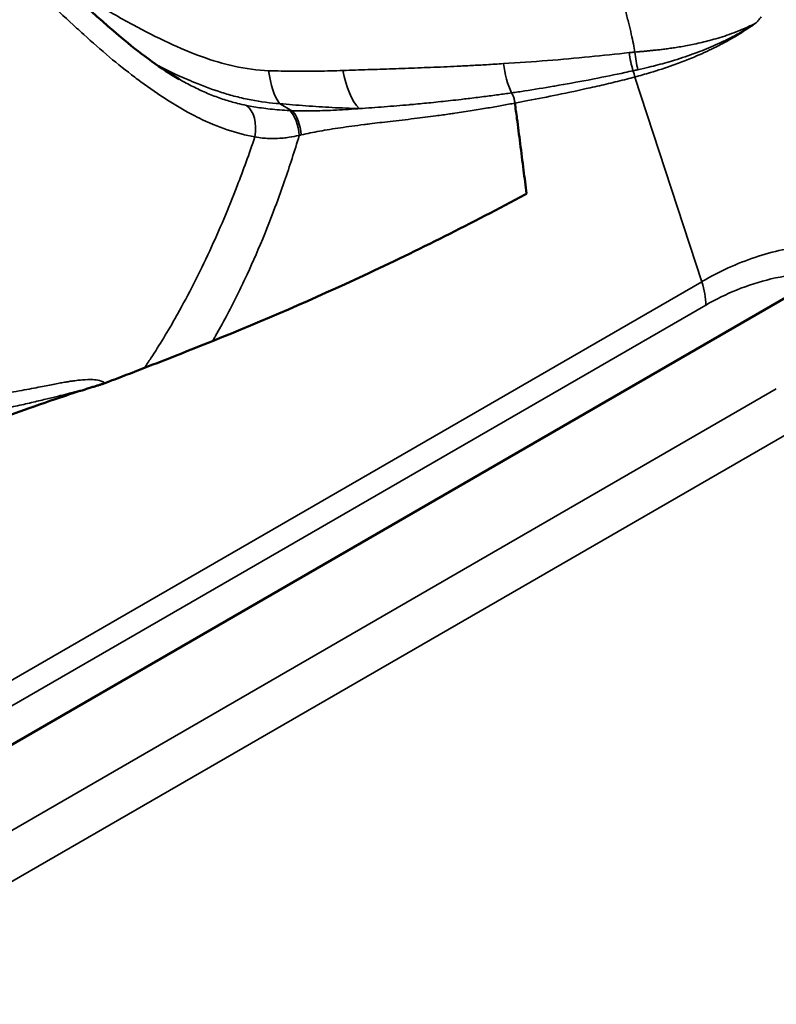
# Model space of a CAD drawing. Header units: millimetres. Extents: x 0 to 1891, y -60 to 594.
# Tile 69 of 118: x 688.27 to 690.74, y 172.28 to 175.5. Entities that reach past the tile are written whole.
import ezdxf

# ---------------------------------------------------------------- set-up
doc = ezdxf.new("R2010")
doc.units = ezdxf.units.MM
doc.layers.add('Sichtbar (ISO)', color=7, linetype='Continuous', lineweight=50)
doc.layers.add('Sichtbar schmal (ISO)', color=7, linetype='Continuous', lineweight=35)

msp = doc.modelspace()

# ---------------------------------------------------------------- linework, layer by layer
at = {"layer": 'Sichtbar (ISO)'}
for p, q in [((690.1308, 175.308), (690.1308, 175.308)), ((690.9069, 174.672), (686.4105, 172.076))]:
    msp.add_line(p, q, dxfattribs=at)
msp.add_ellipse((692.6065, 171.8464), major_axis=(3.55, -6.1488), ratio=0.57735, start_param=0, end_param=3.141593, dxfattribs=at)
for points, knots in [([(688.3221, 175.6995), (688.4158, 175.6101), (688.5123, 175.5165), (688.6677, 175.3884), (688.7283, 175.3442), (688.7875, 175.3101)], [0, 0, 0, 0, 0.0779635, 0.0779635, 0.1264834, 0.1264834, 0.1264834, 0.1264834]), ([(689.9251, 174.9353), (689.9218, 174.9609), (689.9148, 175.0157), (689.9042, 175.0977), (689.895, 175.1709), (689.889, 175.2149), (689.8868, 175.2316)], [0.0000015, 0.0000015, 0.0000015, 0.0000015, 0.2598411, 0.5537311, 0.8305967, 1, 1, 1, 1]), ([(688.8966, 174.4526), (689.0628, 174.5193), (689.2284, 174.5911), (689.5698, 174.7502), (689.7457, 174.8385), (689.9219, 174.9335), (689.9235, 174.9344), (689.9251, 174.9353)], [-0.2820165, -0.2820165, -0.2820165, -0.2820165, -0.1466121, -0.1466121, 0, 0, 0.0013713, 0.0013713, 0.0013713, 0.0013713]), ([(688.8966, 174.4526), (688.8593, 174.4375), (688.8219, 174.4227), (688.7475, 174.3934), (688.7106, 174.379), (688.6736, 174.3646)], [0.00000008, 0.00000008, 0.00000008, 0.00000008, 0.03040362, 0.03040362, 0.06038299, 0.06038299, 0.06038299, 0.06038299]), ([(688.5444, 174.3148), (688.5659, 174.3231), (688.5875, 174.3313), (688.6305, 174.3479), (688.6521, 174.3563), (688.6736, 174.3646)], [-0.03487531, -0.03487531, -0.03487531, -0.03487531, -0.01743682, -0.01743682, -0.000001, -0.000001, -0.000001, -0.000001]), ([(688.1119, 174.1576), (688.1118, 174.1578), (688.1118, 174.158), (688.1119, 174.1584), (688.1119, 174.1586), (688.1122, 174.1592), (688.1125, 174.1597), (688.1136, 174.161), (688.1148, 174.162), (688.12, 174.1658), (688.1265, 174.1692), (688.1543, 174.1817), (688.1884, 174.1949), (688.3039, 174.2359), (688.3547, 174.2536), (688.4255, 174.2773), (688.4524, 174.286), (688.4797, 174.2945)], [-0.179093, -0.179093, -0.179093, -0.179093, -0.1774192, -0.1774192, -0.17557, -0.17557, -0.1711027, -0.1711027, -0.1601618, -0.1601618, -0.1277533, -0.1277533, -0.0567144, -0.0567144, -0.021828, -0.021828, -0.000001, -0.000001, -0.000001, -0.000001]), ([(688.5444, 174.3148), (688.5433, 174.3144), (688.5422, 174.314), (688.5411, 174.3136), (688.5399, 174.3132), (688.5387, 174.3128), (688.5374, 174.3124), (688.5361, 174.312), (688.5348, 174.3115), (688.5334, 174.3111), (688.532, 174.3107), (688.5305, 174.3102), (688.529, 174.3097), (688.5275, 174.3093), (688.526, 174.3088), (688.5244, 174.3083), (688.5227, 174.3078), (688.521, 174.3073), (688.5193, 174.3067), (688.5175, 174.3062), (688.5157, 174.3057), (688.5138, 174.3051), (688.512, 174.3045), (688.51, 174.3039), (688.508, 174.3033), (688.5059, 174.3026), (688.5038, 174.302), (688.5016, 174.3013), (688.4995, 174.3007), (688.4972, 174.3), (688.4949, 174.2992), (688.4925, 174.2985), (688.4901, 174.2978), (688.4875, 174.297), (688.485, 174.2962), (688.4824, 174.2954), (688.4797, 174.2945)], [0.0001092, 0.0001092, 0.0001092, 0.0001092, 0.0833333, 0.0833333, 0.0833333, 0.1666667, 0.1666667, 0.1666667, 0.25, 0.25, 0.25, 0.3333333, 0.3333333, 0.3333333, 0.4166667, 0.4166667, 0.4166667, 0.5, 0.5, 0.5, 0.5833333, 0.5833333, 0.5833333, 0.6666667, 0.6666667, 0.6666667, 0.75, 0.75, 0.75, 0.8333333, 0.8333333, 0.8333333, 0.9166667, 0.9166667, 0.9166667, 1, 1, 1, 1])]:
    msp.add_open_spline(points, degree=3, knots=knots, dxfattribs=at)
at = {"layer": 'Sichtbar schmal (ISO)'}
for p, q in [((690.2791, 175.3168), (690.4985, 174.647)), ((689.1164, 175.23), (689.1568, 175.2067)), ((690.5759, 174.6877), (690.5759, 174.6876)), ((686.4038, 172.2836), (690.4985, 174.647)), ((686.4105, 172.2031), (690.5117, 174.5703)), ((685.1513, 171.0679), (690.7427, 174.2961)), ((685.2406, 170.9521), (690.8346, 174.1818))]:
    msp.add_line(p, q, dxfattribs=at)
for centre, major_axis, ratio, start_param, end_param in [((690.4245, 175.4334), (0.0066, -0.2499), 0.587421, 4.837092, 5.076014), ((689.1763, 175.4567), (-0.0253, -0.2487), 0.388702, 5.250823, 5.896369), ((689.4323, 175.4394), (-0.0083, -0.2499), 0.463017, 5.145175, 5.856416), ((690.2631, 175.3263), (-0.0103, 0.0321), 0.40154, 4.286648, 4.930533), ((688.9729, 175.1327), (0.0183, 0.0984), 0.634797, 4.707798, 5.999897), ((689.1435, 175.1374), (-0.0128, 0.0766), 0.459327, 4.482798, 5.76854), ((689.1514, 175.1389), (-0.0133, 0.0747), 0.453933, 4.475931, 5.761262), ((690.3703, 174.6526), (-0.1, 0.1732), 0.57735, 3.923197, 4.359878), ((688.762, 175.3806), (0.4486, 1.2966), 0.261494, 3.907446, 3.94577)]:
    msp.add_ellipse(centre, major_axis=major_axis, ratio=ratio, start_param=start_param, end_param=end_param, dxfattribs=at)
for points, knots in [([(689.8544, 176.2977), (689.8797, 176.2684), (689.9044, 176.2374), (689.9284, 176.2048), (689.9501, 176.1755), (689.9711, 176.145), (689.9916, 176.1133), (690.0099, 176.085), (690.0277, 176.0557), (690.0449, 176.0257), (690.0602, 175.9989), (690.075, 175.9715), (690.0894, 175.9435), (690.1022, 175.9186), (690.1145, 175.8933), (690.1264, 175.8676), (690.1371, 175.8446), (690.1474, 175.8212), (690.1573, 175.7976), (690.1663, 175.7765), (690.1749, 175.7551), (690.1831, 175.7335), (690.1906, 175.7142), (690.1978, 175.6947), (690.2046, 175.6751), (690.2108, 175.6575), (690.2168, 175.6398), (690.2225, 175.6221), (690.2276, 175.6061), (690.2326, 175.5902), (690.2373, 175.5741), (690.2416, 175.5598), (690.2457, 175.5454), (690.2496, 175.5309), (690.2531, 175.5179), (690.2565, 175.505), (690.2597, 175.492), (690.2626, 175.4802), (690.2653, 175.4685), (690.268, 175.4568), (690.2703, 175.4462), (690.2726, 175.4356), (690.2747, 175.4251), (690.2764, 175.4162), (690.2781, 175.4073), (690.2797, 175.3985)], [0, 0, 0, 0, 0.129181, 0.129181, 0.129181, 0.245414, 0.245414, 0.245414, 0.349539, 0.349539, 0.349539, 0.442326, 0.442326, 0.442326, 0.524908, 0.524908, 0.524908, 0.59877, 0.59877, 0.59877, 0.665024, 0.665024, 0.665024, 0.724466, 0.724466, 0.724466, 0.777729, 0.777729, 0.777729, 0.825453, 0.825453, 0.825453, 0.868284, 0.868284, 0.868284, 0.906836, 0.906836, 0.906836, 0.941672, 0.941672, 0.941672, 0.973209, 0.973209, 0.973209, 1, 1, 1, 1]), ([(689.0353, 175.1206), (688.9756, 175.1319), (688.915, 175.1521), (688.8524, 175.1829), (688.8473, 175.1854), (688.8421, 175.188), (688.8369, 175.1907), (688.7791, 175.2205), (688.7195, 175.2591), (688.6621, 175.3013), (688.6554, 175.3062), (688.6486, 175.3113), (688.6419, 175.3164), (688.5866, 175.3582), (688.533, 175.4038), (688.475, 175.4562), (688.4673, 175.4631), (688.4596, 175.4702), (688.4517, 175.4773), (688.3931, 175.5309), (688.3303, 175.5905), (688.2654, 175.6515)], [0, 0, 0, 0, 0.25, 0.25, 0.25, 0.270585, 0.270585, 0.270585, 0.5, 0.5, 0.5, 0.5271, 0.5271, 0.5271, 0.75, 0.75, 0.75, 0.779445, 0.779445, 0.779445, 1, 1, 1, 1]), ([(689.0803, 175.3376), (689.0434, 175.3387), (688.9699, 175.3488), (688.8598, 175.382), (688.7484, 175.4292), (688.6299, 175.4901), (688.55, 175.5358), (688.5088, 175.5596)], [0, 0, 0, 0, 0.190827, 0.370752, 0.553247, 0.761403, 1, 1, 1, 1]), ([(690.2795, 175.317), (690.2966, 175.3215), (690.3136, 175.3263), (690.3304, 175.3313), (690.3556, 175.3388), (690.3801, 175.3468), (690.4039, 175.3553), (690.412, 175.3582), (690.42, 175.3611), (690.428, 175.3641), (690.4434, 175.3699), (690.4586, 175.376), (690.4734, 175.3822), (690.4959, 175.3917), (690.5177, 175.4016), (690.5388, 175.412), (690.5461, 175.4156), (690.5533, 175.4193), (690.5605, 175.423), (690.5739, 175.43), (690.587, 175.4373), (690.5999, 175.4447), (690.6194, 175.456), (690.6383, 175.4678), (690.6565, 175.48), (690.6634, 175.4847), (690.6702, 175.4894), (690.6769, 175.4941)], [0.0008389, 0.0008389, 0.0008389, 0.0008389, 0.111236, 0.111236, 0.111236, 0.2770524, 0.2770524, 0.2770524, 0.3333333, 0.3333333, 0.3333333, 0.4432099, 0.4432099, 0.4432099, 0.6092836, 0.6092836, 0.6092836, 0.6666667, 0.6666667, 0.6666667, 0.7742272, 0.7742272, 0.7742272, 0.9379684, 0.9379684, 0.9379684, 1, 1, 1, 1]), ([(690.6769, 175.4941), (690.6661, 175.4885), (690.655, 175.4832), (690.6436, 175.4781), (690.6331, 175.4734), (690.6224, 175.469), (690.6115, 175.4647), (690.6015, 175.4608), (690.5913, 175.4571), (690.581, 175.4536), (690.5714, 175.4503), (690.5617, 175.4472), (690.5519, 175.4443), (690.5429, 175.4416), (690.5337, 175.439), (690.5245, 175.4365), (690.516, 175.4343), (690.5074, 175.4321), (690.4987, 175.4301), (690.4906, 175.4282), (690.4825, 175.4263), (690.4743, 175.4246), (690.4667, 175.423), (690.459, 175.4215), (690.4513, 175.42), (690.4441, 175.4187), (690.437, 175.4174), (690.4297, 175.4162), (690.4231, 175.415), (690.4163, 175.414), (690.4096, 175.4129), (690.4034, 175.412), (690.3972, 175.4111), (690.3909, 175.4102), (690.3851, 175.4094), (690.3793, 175.4086), (690.3734, 175.4079), (690.368, 175.4072), (690.3626, 175.4066), (690.3571, 175.4059), (690.3521, 175.4054), (690.347, 175.4048), (690.3419, 175.4043), (690.3371, 175.4037), (690.3324, 175.4033), (690.3276, 175.4028), (690.3232, 175.4024), (690.3187, 175.4019), (690.3143, 175.4015), (690.3101, 175.4011), (690.306, 175.4008), (690.3018, 175.4004), (690.2981, 175.4001), (690.2943, 175.3997), (690.2904, 175.3994), (690.2869, 175.3991), (690.2833, 175.3988), (690.2797, 175.3985)], [0, 0, 0, 0, 0.1014238, 0.1014238, 0.1014238, 0.1942855, 0.1942855, 0.1942855, 0.2794202, 0.2794202, 0.2794202, 0.3575825, 0.3575825, 0.3575825, 0.4291478, 0.4291478, 0.4291478, 0.4946977, 0.4946977, 0.4946977, 0.5551945, 0.5551945, 0.5551945, 0.6111652, 0.6111652, 0.6111652, 0.6626745, 0.6626745, 0.6626745, 0.7099255, 0.7099255, 0.7099255, 0.753309, 0.753309, 0.753309, 0.7932198, 0.7932198, 0.7932198, 0.8300639, 0.8300639, 0.8300639, 0.8641972, 0.8641972, 0.8641972, 0.8958534, 0.8958534, 0.8958534, 0.9251505, 0.9251505, 0.9251505, 0.9522066, 0.9522066, 0.9522066, 0.9768779, 0.9768779, 0.9768779, 1, 1, 1, 1]), ([(690.2896, 175.3409), (690.3016, 175.3435), (690.3135, 175.3462), (690.3254, 175.3491), (690.3452, 175.3538), (690.3648, 175.359), (690.3845, 175.3647), (690.3896, 175.3661), (690.3948, 175.3676), (690.3999, 175.3692), (690.424, 175.3764), (690.4478, 175.3843), (690.4704, 175.3924), (690.4725, 175.3931), (690.4745, 175.3939), (690.4766, 175.3946), (690.4968, 175.402), (690.5159, 175.4095), (690.5368, 175.4187), (690.5461, 175.4227), (690.5557, 175.4271), (690.5659, 175.432), (690.5763, 175.437), (690.5873, 175.4424), (690.5987, 175.4484), (690.6171, 175.458), (690.6365, 175.4688), (690.6562, 175.481), (690.6631, 175.4852), (690.67, 175.4896), (690.6769, 175.4941)], [0, 0, 0, 0, 0.093689, 0.093689, 0.093689, 0.25, 0.25, 0.25, 0.290748, 0.290748, 0.290748, 0.482487, 0.482487, 0.482487, 0.5, 0.5, 0.5, 0.673085, 0.673085, 0.673085, 0.75, 0.75, 0.75, 0.828798, 0.828798, 0.828798, 0.955837, 0.955837, 0.955837, 1, 1, 1, 1]), ([(690.2611, 175.3972), (690.2181, 175.3918), (690.1748, 175.3874), (690.1312, 175.3832), (690.0858, 175.3788), (690.04, 175.3745), (689.994, 175.3708), (689.946, 175.367), (689.8977, 175.3638), (689.8492, 175.3608)], [0, 0, 0, 0, 0.319321, 0.319321, 0.319321, 0.652611, 0.652611, 0.652611, 1, 1, 1, 1]), ([(690.2797, 175.3985), (690.2775, 175.3982), (690.2733, 175.3978), (690.2673, 175.397), (690.2633, 175.3971), (690.2611, 175.3972)], [0, 0, 0, 0, 0.3333333, 0.6666667, 0.997576, 0.997576, 0.997576, 0.997576]), ([(689.8492, 175.3608), (689.8309, 175.3596), (689.8126, 175.3584), (689.7943, 175.3573), (689.7778, 175.3563), (689.7612, 175.3554), (689.7446, 175.3545), (689.7292, 175.3537), (689.7137, 175.3529), (689.6982, 175.3522), (689.6835, 175.3515), (689.6687, 175.3508), (689.6539, 175.3501), (689.6396, 175.3495), (689.6253, 175.3489), (689.6109, 175.3484), (689.5969, 175.3478), (689.5829, 175.3472), (689.5689, 175.3467), (689.5552, 175.3462), (689.5415, 175.3457), (689.5277, 175.3452), (689.5141, 175.3447), (689.5005, 175.3442), (689.4869, 175.3438), (689.4734, 175.3433), (689.4598, 175.3428), (689.4462, 175.3424), (689.4327, 175.3419), (689.4191, 175.3414), (689.4055, 175.341), (689.392, 175.3405), (689.3784, 175.34), (689.3648, 175.3396), (689.3511, 175.3391), (689.3375, 175.3386), (689.3238, 175.3381)], [0, 0, 0, 0, 0.106557, 0.106557, 0.106557, 0.202868, 0.202868, 0.202868, 0.292121, 0.292121, 0.292121, 0.377107, 0.377107, 0.377107, 0.459294, 0.459294, 0.459294, 0.539161, 0.539161, 0.539161, 0.617344, 0.617344, 0.617344, 0.694433, 0.694433, 0.694433, 0.770989, 0.770989, 0.770989, 0.847375, 0.847375, 0.847375, 0.923619, 0.923619, 0.923619, 1, 1, 1, 1]), ([(689.1164, 175.23), (689.086, 175.2317), (689.055, 175.2357), (689.0233, 175.2418), (689.0066, 175.245), (688.9898, 175.2488), (688.9728, 175.2532), (688.9573, 175.2572), (688.9418, 175.2617), (688.9261, 175.2667), (688.8972, 175.2758), (688.8679, 175.2865), (688.8382, 175.2986), (688.8339, 175.3004), (688.8297, 175.3021), (688.8254, 175.3039), (688.7914, 175.3182), (688.7568, 175.3344), (688.7219, 175.3521), (688.7207, 175.3527), (688.7194, 175.3534), (688.7181, 175.354)], [0, 0, 0, 0, 0.1428571, 0.1428571, 0.1428571, 0.2177339, 0.2177339, 0.2177339, 0.2857143, 0.2857143, 0.2857143, 0.4107391, 0.4107391, 0.4107391, 0.4285714, 0.4285714, 0.4285714, 0.5714286, 0.5714286, 0.5714286, 0.5765773, 0.5765773, 0.5765773, 0.5765773]), ([(689.3238, 175.3381), (689.2972, 175.3372), (689.2437, 175.3359), (689.1625, 175.3356), (689.1078, 175.3367), (689.0803, 175.3376)], [0, 0, 0, 0, 0.332619, 0.665839, 1, 1, 1, 1]), ([(690.2734, 175.3374), (690.2647, 175.3354), (690.2557, 175.3335), (690.2468, 175.3315), (690.2137, 175.3243), (690.1801, 175.3175), (690.1459, 175.3109), (690.1393, 175.3096), (690.1328, 175.3084), (690.1262, 175.3071), (690.0905, 175.3003), (690.0542, 175.2937), (690.0174, 175.2873), (690.016, 175.2871), (690.0146, 175.2869), (690.0132, 175.2866), (689.9821, 175.2813), (689.9506, 175.2762), (689.9188, 175.2713), (689.9044, 175.2692), (689.89, 175.267), (689.8755, 175.2649)], [0, 0, 0, 0, 0.071072, 0.071072, 0.071072, 0.333333, 0.333333, 0.333333, 0.3835, 0.3835, 0.3835, 0.656318, 0.656318, 0.656318, 0.666667, 0.666667, 0.666667, 0.896719, 0.896719, 0.896719, 1, 1, 1, 1]), ([(690.2896, 175.3409), (690.2878, 175.3405), (690.286, 175.3401), (690.2841, 175.3397), (690.2823, 175.3393), (690.2805, 175.3389), (690.2787, 175.3385), (690.2778, 175.3383), (690.2769, 175.3381), (690.276, 175.3379), (690.2755, 175.3378), (690.2751, 175.3377), (690.2746, 175.3376), (690.2743, 175.3375), (690.2739, 175.3374), (690.2737, 175.3374)], [0, 0, 0, 0, 0.3333333, 0.3333333, 0.3333333, 0.6666667, 0.6666667, 0.6666667, 0.8333333, 0.8333333, 0.8333333, 0.9166667, 0.9166667, 0.9166667, 0.9820731, 0.9820731, 0.9820731, 0.9820731]), ([(689.008, 175.2239), (688.998, 175.2258), (688.9735, 175.2312), (688.9346, 175.2425), (688.8913, 175.2584), (688.8483, 175.2774), (688.8137, 175.2952), (688.7935, 175.3066), (688.7875, 175.3101)], [0, 0, 0, 0, 0.0428603, 0.1050647, 0.1670963, 0.2288571, 0.2903477, 0.316364, 0.316364, 0.316364, 0.316364]), ([(689.8868, 175.2316), (689.9009, 175.2342), (689.915, 175.2369), (689.9291, 175.2395), (689.9615, 175.2457), (689.9939, 175.252), (690.0263, 175.2586), (690.0621, 175.266), (690.0979, 175.2738), (690.1337, 175.2818), (690.1536, 175.2862), (690.1734, 175.2906), (690.1933, 175.2953), (690.2131, 175.2999), (690.233, 175.3048), (690.2528, 175.3099), (690.2616, 175.3123), (690.2704, 175.3146), (690.2791, 175.3169)], [0, 0, 0, 0, 0.1075081, 0.1075081, 0.1075081, 0.3544104, 0.3544104, 0.3544104, 0.6280021, 0.6280021, 0.6280021, 0.7800564, 0.7800564, 0.7800564, 0.9321108, 0.9321108, 0.9321108, 1, 1, 1, 1]), ([(689.8755, 175.2649), (689.8612, 175.2628), (689.8469, 175.2608), (689.8327, 175.2589), (689.8168, 175.2567), (689.801, 175.2546), (689.7854, 175.2527), (689.7678, 175.2504), (689.7505, 175.2483), (689.7333, 175.2463), (689.7258, 175.2454), (689.7184, 175.2445), (689.711, 175.2436), (689.6991, 175.2423), (689.6874, 175.2409), (689.6758, 175.2397), (689.6544, 175.2373), (689.6333, 175.2351), (689.6118, 175.2329), (689.5931, 175.231), (689.574, 175.2292), (689.5543, 175.2274), (689.5496, 175.2269), (689.5449, 175.2265), (689.5401, 175.2261), (689.5141, 175.2238), (689.487, 175.2216), (689.459, 175.2194), (689.4323, 175.2173), (689.4049, 175.2153), (689.3769, 175.2136)], [0, 0, 0, 0, 0.085047, 0.085047, 0.085047, 0.179786, 0.179786, 0.179786, 0.286435, 0.286435, 0.286435, 0.333333, 0.333333, 0.333333, 0.408435, 0.408435, 0.408435, 0.546396, 0.546396, 0.546396, 0.666667, 0.666667, 0.666667, 0.695261, 0.695261, 0.695261, 0.851349, 0.851349, 0.851349, 1, 1, 1, 1]), ([(689.8868, 175.2316), (689.8864, 175.2356), (689.8857, 175.2397), (689.8847, 175.2436), (689.8837, 175.2475), (689.8825, 175.2513), (689.8809, 175.2549), (689.88, 175.2568), (689.8791, 175.2587), (689.8781, 175.2605), (689.8773, 175.2621), (689.8764, 175.2635), (689.8755, 175.2649)], [0, 0, 0, 0, 0.3333333, 0.3333333, 0.3333333, 0.6666667, 0.6666667, 0.6666667, 0.8481307, 0.8481307, 0.8481307, 1, 1, 1, 1]), ([(689.3769, 175.2136), (689.3474, 175.2144), (689.3181, 175.2156), (689.289, 175.2171), (689.2599, 175.2187), (689.231, 175.2205), (689.2022, 175.2226), (689.1734, 175.2248), (689.1448, 175.2273), (689.1164, 175.23)], [0, 0, 0, 0, 0.333333, 0.333333, 0.333333, 0.666667, 0.666667, 0.666667, 1, 1, 1, 1]), ([(689.8868, 175.2316), (689.8729, 175.229), (689.8588, 175.2264), (689.8443, 175.2237), (689.8292, 175.221), (689.8138, 175.2182), (689.7979, 175.2155), (689.7814, 175.2126), (689.7644, 175.2098), (689.7468, 175.2069), (689.7286, 175.204), (689.7098, 175.2011), (689.6903, 175.1983), (689.6846, 175.1975), (689.6789, 175.1967), (689.6731, 175.1959), (689.6583, 175.1938), (689.6431, 175.1917), (689.6275, 175.1897), (689.6046, 175.1866), (689.5811, 175.1836), (689.5574, 175.1807), (689.531, 175.1775), (689.5044, 175.1744), (689.4782, 175.1714), (689.4554, 175.1688), (689.433, 175.1662), (689.4113, 175.1635), (689.4051, 175.1627), (689.3989, 175.162), (689.3928, 175.1612), (689.3658, 175.1578), (689.3401, 175.1544), (689.3153, 175.1508), (689.2918, 175.1473), (689.2692, 175.1436), (689.2471, 175.1396), (689.2268, 175.1358), (689.207, 175.1317), (689.1875, 175.1273)], [0, 0, 0, 0, 0.073181, 0.073181, 0.073181, 0.149449, 0.149449, 0.149449, 0.228522, 0.228522, 0.228522, 0.309849, 0.309849, 0.309849, 0.333333, 0.333333, 0.333333, 0.393431, 0.393431, 0.393431, 0.48199, 0.48199, 0.48199, 0.580668, 0.580668, 0.580668, 0.666667, 0.666667, 0.666667, 0.691504, 0.691504, 0.691504, 0.800916, 0.800916, 0.800916, 0.904492, 0.904492, 0.904492, 1, 1, 1, 1]), ([(689.1496, 175.207), (689.1384, 175.2075), (689.1272, 175.2082), (689.1161, 175.209), (689.1058, 175.2099), (689.0956, 175.2108), (689.0855, 175.212), (689.076, 175.213), (689.0667, 175.2142), (689.0575, 175.2155), (689.0488, 175.2168), (689.0402, 175.2181), (689.0317, 175.2195), (689.0237, 175.2209), (689.0157, 175.2223), (689.008, 175.2239)], [0, 0, 0, 0, 0.227936, 0.227936, 0.227936, 0.439503, 0.439503, 0.439503, 0.637393, 0.637393, 0.637393, 0.823705, 0.823705, 0.823705, 1, 1, 1, 1]), ([(689.1568, 175.2067), (689.156, 175.2067), (689.1552, 175.2068), (689.1544, 175.2068), (689.1536, 175.2068), (689.1528, 175.2069), (689.152, 175.2069), (689.1512, 175.2069), (689.1504, 175.207), (689.1496, 175.207)], [0, 0, 0, 0, 0.333271, 0.333271, 0.333271, 0.666568, 0.666568, 0.666568, 1, 1, 1, 1]), ([(689.3769, 175.2136), (689.3751, 175.2134), (689.3732, 175.2133), (689.3714, 175.2131), (689.3453, 175.2111), (689.319, 175.2094), (689.2924, 175.2082), (689.2689, 175.2072), (689.2451, 175.2065), (689.221, 175.2062), (689.1999, 175.206), (689.1785, 175.2062), (689.1568, 175.2067)], [0, 0, 0, 0, 0.025539, 0.025539, 0.025539, 0.393061, 0.393061, 0.393061, 0.716445, 0.716445, 0.716445, 1, 1, 1, 1]), ([(688.6949, 174.3966), (688.723, 174.4394), (688.751, 174.4855), (688.7787, 174.5347), (688.7798, 174.5367), (688.7809, 174.5387), (688.7821, 174.5407), (688.818, 174.6048), (688.8535, 174.6742), (688.8878, 174.7484), (688.9188, 174.8153), (688.9488, 174.886), (688.9775, 174.9603), (688.9975, 175.0121), (689.0168, 175.0656), (689.0353, 175.1206)], [0, 0, 0, 0, 0.231737, 0.231737, 0.231737, 0.24099, 0.24099, 0.24099, 0.540828, 0.540828, 0.540828, 0.811243, 0.811243, 0.811243, 1, 1, 1, 1]), ([(688.9066, 174.4694), (688.9297, 174.5098), (688.953, 174.5534), (688.9763, 174.6004), (688.9851, 174.6182), (688.9939, 174.6364), (689.0027, 174.6552), (689.0223, 174.697), (689.0419, 174.7412), (689.061, 174.7874), (689.0731, 174.8167), (689.085, 174.8468), (689.0967, 174.8774), (689.1091, 174.9098), (689.1211, 174.9429), (689.1327, 174.9767), (689.1494, 175.025), (689.1654, 175.0747), (689.1806, 175.1257)], [0, 0, 0, 0, 0.241859, 0.241859, 0.241859, 0.333333, 0.333333, 0.333333, 0.537158, 0.537158, 0.537158, 0.666667, 0.666667, 0.666667, 0.80367, 0.80367, 0.80367, 1, 1, 1, 1]), ([(689.1806, 175.1257), (689.1694, 175.1232), (689.1584, 175.1212), (689.1477, 175.1196), (689.1411, 175.1186), (689.1347, 175.1179), (689.1283, 175.1172), (689.1245, 175.1169), (689.1207, 175.1166), (689.1169, 175.1163), (689.107, 175.1156), (689.0974, 175.1154), (689.088, 175.1155), (689.0854, 175.1156), (689.0828, 175.1156), (689.0802, 175.1157), (689.0736, 175.116), (689.0672, 175.1164), (689.0608, 175.117), (689.0521, 175.1179), (689.0436, 175.119), (689.0353, 175.1206)], [0, 0, 0, 0, 0.206726, 0.206726, 0.206726, 0.333333, 0.333333, 0.333333, 0.409982, 0.409982, 0.409982, 0.610939, 0.610939, 0.610939, 0.666667, 0.666667, 0.666667, 0.807395, 0.807395, 0.807395, 1, 1, 1, 1]), ([(689.1806, 175.1257), (689.1814, 175.1258), (689.1822, 175.126), (689.1829, 175.1262), (689.1837, 175.1264), (689.1845, 175.1266), (689.1852, 175.1267), (689.186, 175.1269), (689.1868, 175.1271), (689.1875, 175.1273)], [0, 0, 0, 0, 0.3334321, 0.3334321, 0.3334321, 0.6667295, 0.6667295, 0.6667295, 1, 1, 1, 1]), ([(690.4988, 174.6472), (690.5559, 174.6806), (690.6134, 174.7066), (690.6727, 174.7265), (690.7322, 174.7463), (690.7935, 174.7599), (690.8525, 174.7662), (690.9116, 174.7724), (690.9687, 174.7713), (691.026, 174.7634)], [0.0006588, 0.0006588, 0.0006588, 0.0006588, 0.3333333, 0.3333333, 0.3333333, 0.6666667, 0.6666667, 0.6666667, 0.999995, 0.999995, 0.999995, 0.999995]), ([(690.5117, 174.5703), (690.5455, 174.5898), (690.5793, 174.6061), (690.6127, 174.6197), (690.6507, 174.6352), (690.6883, 174.6472), (690.7251, 174.6558), (690.7657, 174.6652), (690.8054, 174.6704), (690.844, 174.6722), (690.8653, 174.6731), (690.8863, 174.673), (690.9069, 174.672)], [0, 0, 0, 0, 0.2455274, 0.2455274, 0.2455274, 0.524049, 0.524049, 0.524049, 0.8308175, 0.8308175, 0.8308175, 0.9999999, 0.9999999, 0.9999999, 0.9999999]), ([(688.9066, 174.4694), (688.9056, 174.4675), (688.9035, 174.4638), (688.9, 174.4581), (688.8978, 174.4544), (688.8966, 174.4526)], [0, 0, 0, 0, 0.3333333, 0.6666667, 0.9997467, 0.9997467, 0.9997467, 0.9997467]), ([(687.4838, 174.2289), (687.5382, 174.2313), (687.6391, 174.2357), (687.7665, 174.2423), (687.8737, 174.2486), (687.9642, 174.2548), (688.0413, 174.2611), (688.1066, 174.2675), (688.1608, 174.2738), (688.2066, 174.2801), (688.246, 174.2864), (688.2809, 174.2925), (688.3125, 174.2985), (688.3402, 174.3039), (688.3643, 174.3087), (688.3854, 174.3129), (688.4041, 174.3163), (688.4204, 174.3192), (688.4346, 174.3214), (688.4457, 174.323), (688.4585, 174.3244), (688.4575, 174.3247), (688.5011, 174.3276), (688.5211, 174.3252), (688.5364, 174.3215), (688.5444, 174.3148)], [0, 0, 0, 0, 0.0434783, 0.0869565, 0.1304348, 0.173913, 0.2173913, 0.2608696, 0.3043478, 0.3478261, 0.3913043, 0.4347826, 0.4782609, 0.5217391, 0.5652174, 0.6086957, 0.6521739, 0.6956522, 0.7391304, 0.7826087, 0.826087, 0.8695652, 0.9130435, 0.9565217, 0.9999861, 0.9999861, 0.9999861, 0.9999861]), ([(687.5193, 174.1289), (687.5491, 174.1319), (687.6063, 174.138), (687.6885, 174.1475), (687.7639, 174.1569), (687.8327, 174.1662), (687.8956, 174.1753), (687.9531, 174.1841), (688.0058, 174.1926), (688.054, 174.2009), (688.098, 174.2087), (688.1379, 174.2162), (688.1741, 174.2233), (688.2069, 174.23), (688.2371, 174.2364), (688.2649, 174.2424), (688.291, 174.2483), (688.3155, 174.254), (688.3384, 174.2594), (688.3596, 174.2645), (688.3791, 174.2693), (688.397, 174.2738), (688.4134, 174.2779), (688.4285, 174.2817), (688.4421, 174.2851), (688.4543, 174.2882), (688.4651, 174.2909), (688.4734, 174.293), (688.4782, 174.2942), (688.4797, 174.2945)], [0, 0, 0, 0, 0.091308, 0.175588, 0.253061, 0.323982, 0.388805, 0.448193, 0.502712, 0.55275, 0.59845, 0.639881, 0.677367, 0.711459, 0.742726, 0.771727, 0.798997, 0.824842, 0.849096, 0.871487, 0.892099, 0.911177, 0.928844, 0.945065, 0.959727, 0.97282, 0.984506, 0.995018, 1, 1, 1, 1])]:
    msp.add_open_spline(points, degree=3, knots=knots, dxfattribs=at)
for points in [[(690.6935, 175.5139), (690.6917, 175.5117), (690.688, 175.5074), (690.6825, 175.5008), (690.6788, 175.4964), (690.6769, 175.4941)], [(690.2611, 175.3972), (690.2637, 175.3767), (690.2679, 175.3565), (690.2734, 175.3374)], [(689.8492, 175.3608), (689.854, 175.326), (689.8632, 175.2926), (689.8755, 175.2649)]]:
    msp.add_open_spline(points, degree=3, dxfattribs=at)

doc.saveas('drawing.dxf')
